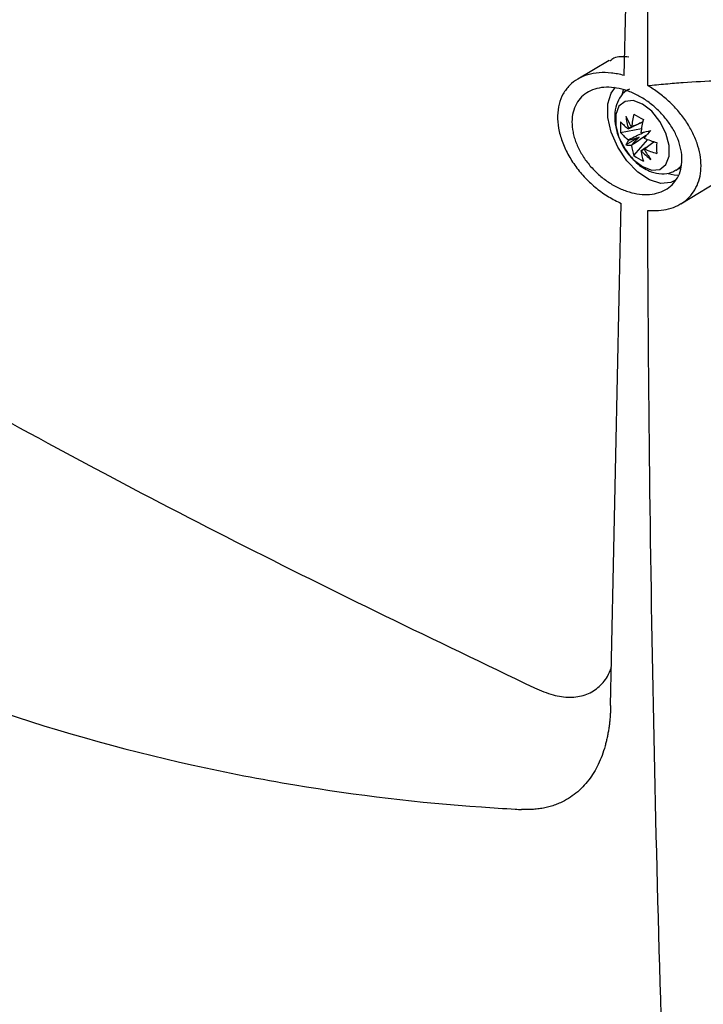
# Model space of a CAD drawing. Header units: millimetres. Extents: x 82 to 1337, y -230 to 1154.
# Tile 184 of 217: x 1054 to 1107, y 718 to 795. Entities that reach past the tile are written whole.
import ezdxf

# ---------------------------------------------------------------- set-up
doc = ezdxf.new("R2010")
doc.units = ezdxf.units.MM

msp = doc.modelspace()

# ---------------------------------------------------------------- linework, layer by layer
at = {"color": 7, "linetype": 'Continuous', "lineweight": 25}
for p, q in [((1099.909, 791.345), (1097.454, 789.893)), ((1100.994, 789.037), (1100.914, 788.739)), ((1100.791, 785.744), (1102.409, 786.056)), ((1102.235, 785.384), (1101.193, 784.782)), ((1101.825, 783.953), (1102.905, 785.198)), ((1105.113, 782.83), (1105.325, 782.953)), ((1105.267, 782.958), (1105.442, 783.078)), ((1105.46, 780.218), (1110.261, 783.128))]:
    msp.add_line(p, q, dxfattribs=at)
at = {"color": 8, "linetype": 'Continuous', "lineweight": 25}
msp.add_line((1105.325, 782.953), (1105.464, 783.047), dxfattribs=at)
at = {"color": 7, "linetype": 'Continuous', "lineweight": 25, "flags": 128}
for points in [[(1104.996, 782.012), (1104.69, 781.864), (1103.904, 781.794), (1103.02, 782.071), (1102.116, 782.672), (1101.272, 783.542), (1100.563, 784.604), (1100.052, 785.764), (1099.785, 786.919), (1099.785, 787.966), (1100.052, 788.812), (1100.4, 789.257)], [(1101.586, 783.846), (1101.762, 783.66), (1102.481, 783.098)], [(1104.49, 782.559), (1104.952, 782.454), (1105.24, 782.439)]]:
    msp.add_lwpolyline(points, dxfattribs=at)
at = {"color": 8, "linetype": 'Continuous', "lineweight": 25, "flags": 128}
for points in [[(1102.481, 783.098), (1103.2, 782.829), (1103.833, 782.886), (1104.302, 783.261), (1104.552, 783.909), (1104.552, 784.752), (1104.302, 785.689), (1103.833, 786.605), (1103.2, 787.392), (1102.481, 787.954), (1101.762, 788.222), (1101.13, 788.166), (1100.66, 787.791), (1100.411, 787.143), (1100.411, 786.299), (1100.66, 785.363), (1101.13, 784.446), (1101.586, 783.846)], [(1105.102, 782.824), (1105.376, 783.034), (1105.513, 783.197)]]:
    msp.add_lwpolyline(points, dxfattribs=at)
at = {"color": 7, "linetype": 'Continuous', "lineweight": 25}
for centre, radius, start, end in [((1109.473, 785.252), 7.888, 165.83405, 173.32717), ((1108.626, 798.122), 12.881, 238.13203, 241.87334), ((1105.093, 786.164), 4.323, 174.41747, 185.58253), ((1103.795, 789.191), 3.977, 220.94415, 232.77973), ((1108.575, 790.176), 8.025, 203.08957, 209.97664), ((1107.815, 787.884), 6.677, 187.35427, 196.0597), ((1110.202, 784.831), 7.888, 165.83405, 173.32717), ((1103.795, 788.35), 3.977, 220.94415, 232.77973), ((1101.707, 785.792), 0.394, 141.62633, 143.83656), ((1101.681, 785.777), 0.394, 96.17244, 98.38297), ((1101.072, 784.723), 1.652, 37.52439, 38.37403), ((1034.884, 1075.828), 297.849, 283.09808, 283.24757), ((1317.17, 584.618), 293.813, 136.75751, 136.90906), ((1102.812, 784.148), 1.739, 144.37391, 158.60723), ((1101.453, 786.501), 1.739, 261.40784, 275.63868), ((1102.925, 785.792), 1.652, 201.62619, 202.47579), ((1102.933, 785.777), 1.652, 217.52439, 218.37403), ((1101.081, 784.707), 1.652, 21.62619, 22.47579), ((1105.74, 792.56), 7.888, 246.67542, 254.16804), ((1116.461, 784.55), 12.88, 178.12904, 181.87096), ((1105.585, 785.252), 3.977, 187.2229, 199.05749), ((1102.325, 784.722), 0.394, 276.17244, 278.38297), ((1106.313, 784.831), 3.977, 187.2229, 199.05749), ((1107.19, 788.966), 6.677, 223.94047, 232.6458), ((1102.298, 784.707), 0.394, 321.62633, 323.83656), ((1109.556, 788.479), 8.026, 210.02339, 216.91009), ((1105.74, 791.719), 7.888, 246.67542, 254.16804), ((1104.34, 787.468), 4.322, 234.41986, 245.58552)]:
    msp.add_arc(centre, radius, start, end, dxfattribs=at)
for centre, major_axis, ratio, start_param, end_param in [((1102.127, 785.382), (3.562, 1.874), 0.229122, 1.523649, 1.655416), ((1102.127, 785.659), (3.587, 0.99), 0.078991, 4.48601, 4.720612), ((1102.42, 785.153), (2.651, 2.611), 0.078957, 1.562588, 1.797191), ((1102.179, 785.292), (3.404, 2.148), 0.229118, 4.627783, 4.759095)]:
    msp.add_ellipse(centre, major_axis=major_axis, ratio=ratio, start_param=start_param, end_param=end_param, dxfattribs=at)
for points in [[(1101.06, 790.174), (1101.191, 795.851), (1101.326, 801.547), (1101.465, 807.261)], [(1102.889, 789.388), (1102.895, 795.132), (1102.923, 800.887), (1102.972, 806.655)], [(1100.015, 741.277), (1100.267, 754.166), (1100.54, 767.158), (1100.834, 780.249)], [(1104.605, 698.315), (1103.548, 725.158), (1102.98, 752.291), (1102.898, 779.706)]]:
    msp.add_open_spline(points, degree=3, dxfattribs=at)
for points, knots in [([(969.796, 804.383), (969.796, 804.383), (969.897, 804.243), (970.574, 803.313), (973.862, 798.822), (978.434, 793.07), (993.381, 776.001), (1008.392, 763.214), (1024.969, 753.251), (1029.779, 750.586), (1043.556, 743.584), (1058.787, 738.292), (1077.699, 734.62), (1086.036, 733.639), (1091.888, 733.281), (1092.928, 733.217), (1093.087, 733.209)], [0.0831025, 0.0831025, 0.0831025, 0.0831025, 0.0831028, 0.085856, 0.101481, 0.1717935, 0.2030435, 0.4686685, 0.4999594, 0.5311685, 0.5624185, 0.7655435, 0.8124185, 0.898356, 0.913981, 0.916816, 0.916816, 0.916816, 0.916816]), ([(988.478, 802.656), (992.594, 799.895), (1004.489, 791.912), (1024.204, 779.794), (1047.567, 766.283), (1070.893, 753.789), (1086.363, 746.359), (1094.099, 742.643)], [0, 0, 0, 0, 0.116751, 0.337505, 0.558407, 0.779161, 1, 1, 1, 1]), ([(1101.421, 791.604), (1101, 791.64), (1100.427, 791.688), (1100.052, 791.364), (1099.952, 791.277)], [0, 0, 0, 0, 0.733572, 1, 1, 1, 1]), ([(1101.06, 790.174), (1100.722, 790.267), (1100.392, 790.331), (1099.745, 790.402), (1099.427, 790.41), (1098.81, 790.364), (1098.519, 790.312), (1097.968, 790.151), (1097.707, 790.04), (1097.227, 789.761), (1097.013, 789.594), (1096.728, 789.305), (1096.64, 789.202), (1096.476, 788.983), (1096.4, 788.866), (1096.198, 788.5), (1096.094, 788.237), (1095.949, 787.671), (1095.907, 787.365), (1095.893, 786.738), (1095.918, 786.414), (1096.005, 785.914), (1096.043, 785.744), (1096.133, 785.407), (1096.186, 785.238), (1096.367, 784.734), (1096.518, 784.398), (1096.878, 783.732), (1097.082, 783.412), (1097.423, 782.948), (1097.543, 782.796), (1097.794, 782.498), (1097.925, 782.352), (1098.329, 781.93), (1098.614, 781.669), (1099.214, 781.185), (1099.531, 780.961), (1100.174, 780.568), (1100.501, 780.396), (1100.834, 780.249)], [0, 0, 0, 0, 0.0625, 0.0625, 0.125, 0.125, 0.1875, 0.1875, 0.25, 0.25, 0.3125, 0.3125, 0.34375, 0.34375, 0.375, 0.375, 0.4375, 0.4375, 0.5, 0.5, 0.5625, 0.5625, 0.59375, 0.59375, 0.625, 0.625, 0.6875, 0.6875, 0.75, 0.75, 0.78125, 0.78125, 0.8125, 0.8125, 0.875, 0.875, 0.9375, 0.9375, 1, 1, 1, 1]), ([(1102.889, 789.388), (1103.356, 789.439), (1103.819, 789.483), (1104.738, 789.564), (1105.193, 789.6), (1106.547, 789.695), (1107.435, 789.743), (1109.179, 789.808), (1110.03, 789.824), (1111.275, 789.814), (1111.684, 789.804), (1112.491, 789.768), (1112.888, 789.741), (1113.274, 789.7)], [0, 0, 0, 0, 0.125, 0.125, 0.25, 0.25, 0.5, 0.5, 0.75, 0.75, 0.875, 0.875, 1, 1, 1, 1]), ([(1102.898, 779.706), (1103.473, 779.654), (1104.012, 779.694), (1104.766, 779.891), (1105.005, 779.98), (1105.447, 780.199), (1105.652, 780.331), (1106.028, 780.637), (1106.199, 780.814), (1106.492, 781.199), (1106.617, 781.409), (1106.82, 781.865), (1106.899, 782.113), (1107.003, 782.626), (1107.029, 782.893), (1107.03, 783.45), (1107.004, 783.741), (1106.9, 784.322), (1106.824, 784.615), (1106.621, 785.206), (1106.494, 785.504), (1106.2, 786.083), (1106.032, 786.367), (1105.655, 786.922), (1105.447, 787.194), (1105.003, 787.707), (1104.766, 787.951), (1104.265, 788.416), (1104, 788.635), (1103.457, 789.037), (1103.177, 789.221), (1102.889, 789.388)], [0, 0, 0, 0, 0.125, 0.125, 0.1875, 0.1875, 0.25, 0.25, 0.3125, 0.3125, 0.375, 0.375, 0.4375, 0.4375, 0.5, 0.5, 0.5625, 0.5625, 0.625, 0.625, 0.6875, 0.6875, 0.75, 0.75, 0.8125, 0.8125, 0.875, 0.875, 0.9375, 0.9375, 1, 1, 1, 1]), ([(1105.469, 784.431), (1105.524, 784.155), (1105.549, 783.889), (1105.545, 783.376), (1105.515, 783.127), (1105.397, 782.654), (1105.31, 782.437), (1105.086, 782.037), (1104.946, 781.854), (1104.625, 781.538), (1104.444, 781.404), (1104.04, 781.182), (1103.819, 781.096), (1103.353, 780.977), (1103.105, 780.943), (1102.589, 780.929), (1102.325, 780.948), (1101.786, 781.036), (1101.508, 781.107), (1100.959, 781.297), (1100.687, 781.415), (1100.15, 781.698), (1099.883, 781.864), (1099.376, 782.23), (1099.134, 782.432), (1098.788, 782.762), (1098.675, 782.877), (1098.461, 783.113), (1098.358, 783.234), (1098.064, 783.604), (1097.888, 783.862), (1097.574, 784.402), (1097.442, 784.675), (1097.282, 785.087), (1097.235, 785.225), (1097.153, 785.501), (1097.119, 785.641), (1097.038, 786.052), (1097.011, 786.318), (1097.014, 786.836), (1097.045, 787.088), (1097.159, 787.555), (1097.243, 787.772), (1097.466, 788.174), (1097.602, 788.352), (1097.917, 788.665), (1098.1, 788.8), (1098.499, 789.019), (1098.715, 789.102), (1099.179, 789.219), (1099.428, 789.251), (1099.938, 789.263), (1100.201, 789.243), (1100.745, 789.151), (1101.02, 789.08), (1101.567, 788.891), (1101.842, 788.772), (1102.385, 788.488), (1102.648, 788.326), (1103.156, 787.963), (1103.405, 787.759), (1103.869, 787.322), (1104.084, 787.09), (1104.481, 786.599), (1104.663, 786.337), (1104.977, 785.808), (1105.111, 785.537), (1105.33, 784.986), (1105.413, 784.706), (1105.469, 784.431)], [0, 0, 0, 0, 0.03125, 0.03125, 0.0625, 0.0625, 0.09375, 0.09375, 0.125, 0.125, 0.15625, 0.15625, 0.1875, 0.1875, 0.21875, 0.21875, 0.25, 0.25, 0.28125, 0.28125, 0.3125, 0.3125, 0.34375, 0.34375, 0.375, 0.375, 0.390625, 0.390625, 0.40625, 0.40625, 0.4375, 0.4375, 0.46875, 0.46875, 0.484375, 0.484375, 0.5, 0.5, 0.53125, 0.53125, 0.5625, 0.5625, 0.59375, 0.59375, 0.625, 0.625, 0.65625, 0.65625, 0.6875, 0.6875, 0.71875, 0.71875, 0.75, 0.75, 0.78125, 0.78125, 0.8125, 0.8125, 0.84375, 0.84375, 0.875, 0.875, 0.90625, 0.90625, 0.9375, 0.9375, 0.96875, 0.96875, 1, 1, 1, 1]), ([(1101.477, 789.123), (1101.396, 789.086), (1101.073, 788.94), (1100.682, 788.435), (1100.374, 787.707), (1100.292, 786.862), (1100.425, 785.92), (1100.804, 784.949), (1101.224, 784.212), (1101.546, 783.897), (1101.621, 783.823)], [0, 0, 0, 0, 0.046591, 0.185565, 0.320044, 0.462569, 0.619214, 0.783919, 0.94982, 1, 1, 1, 1]), ([(1102.519, 786.576), (1102.207, 786.424), (1101.83, 786.24), (1101.454, 786.056), (1101.389, 786.024)], [0, 0, 0, 0, 0.828671, 1, 1, 1, 1]), ([(1101.639, 786.168), (1101.698, 786.197), (1101.993, 786.339), (1102.287, 786.48), (1102.522, 786.593)], [0, 0, 0, 0, 0.202102, 1, 1, 1, 1]), ([(1101.389, 785.183), (1101.454, 785.215), (1101.864, 785.416), (1102.275, 785.616), (1102.622, 785.785)], [0, 0, 0, 0, 0.157105, 1, 1, 1, 1]), ([(1102.774, 785.517), (1102.455, 785.301), (1102.077, 785.046), (1101.698, 784.792), (1101.639, 784.752)], [0, 0, 0, 0, 0.842721, 1, 1, 1, 1]), ([(1102.367, 784.331), (1102.427, 784.371), (1102.774, 784.604), (1103.122, 784.839), (1103.41, 785.034)], [0, 0, 0, 0, 0.171297, 1, 1, 1, 1]), ([(1103.426, 785.028), (1103.211, 784.881), (1102.942, 784.696), (1102.671, 784.512), (1102.616, 784.475)], [0, 0, 0, 0, 0.797937, 1, 1, 1, 1]), ([(1101.621, 783.823), (1101.789, 783.633), (1102.098, 783.284), (1102.469, 783.052), (1102.638, 782.947)], [0, 0, 0, 0, 0.543768, 1, 1, 1, 1]), ([(1102.638, 782.947), (1102.812, 782.857), (1103.237, 782.638), (1103.953, 782.512), (1104.641, 782.573), (1104.971, 782.784), (1105.082, 782.854)], [0, 0, 0, 0, 0.221973, 0.544005, 0.847728, 1, 1, 1, 1]), ([(1104.141, 679.038), (1090.086, 684.228), (1076.6, 689.814), (1057.223, 698.785), (1050.907, 701.875), (1043.192, 705.863), (1041.659, 706.666), (1038.615, 708.284), (1037.104, 709.097), (1032.606, 711.554), (1029.653, 713.212), (1020.926, 718.247), (1015.287, 721.686), (1007.097, 726.967), (1004.412, 728.747), (999.133, 732.35), (996.541, 734.17), (983.843, 743.345), (974.495, 750.946), (965.96, 758.808)], [0, 0, 0, 0, 0.25, 0.25, 0.375, 0.375, 0.40625, 0.40625, 0.4375, 0.4375, 0.5, 0.5, 0.625, 0.625, 0.6875, 0.6875, 0.75, 0.75, 1, 1, 1, 1]), ([(1094.099, 742.643), (1094.584, 742.442), (1095.536, 742.047), (1096.871, 741.871), (1098.065, 742.04), (1099.044, 742.612), (1099.725, 743.358), (1099.981, 743.993), (1100.077, 744.231)], [0, 0, 0, 0, 0.183508, 0.359563, 0.538828, 0.71827, 0.893961, 1, 1, 1, 1]), ([(1100.015, 741.277), (1100.011, 741.151), (1100.005, 740.9), (1099.983, 740.53), (1099.953, 740.167), (1099.914, 739.811), (1099.866, 739.463), (1099.809, 739.122), (1099.743, 738.788), (1099.668, 738.461), (1099.478, 737.744), (1099.095, 736.704), (1098.344, 735.458), (1097.369, 734.436), (1096.435, 733.859), (1095.73, 733.57), (1095.323, 733.438), (1094.902, 733.334), (1094.468, 733.259), (1094.021, 733.212), (1093.561, 733.193), (1093.245, 733.204), (1093.087, 733.209)], [0, 0, 0, 0, 0.028645, 0.05702, 0.085139, 0.113018, 0.140672, 0.168118, 0.195372, 0.222452, 0.249374, 0.376927, 0.499408, 0.626288, 0.749104, 0.78533, 0.821246, 0.85696, 0.892582, 0.928222, 0.963992, 1, 1, 1, 1])]:
    msp.add_open_spline(points, degree=3, knots=knots, dxfattribs=at)

doc.saveas('drawing.dxf')
